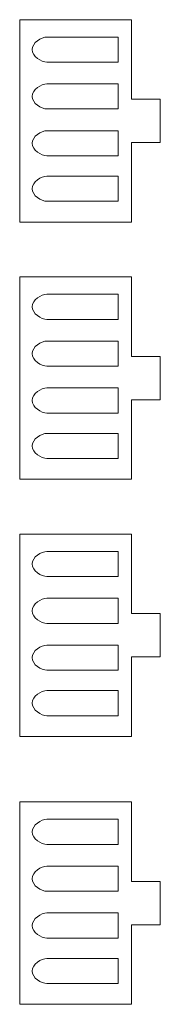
# Model space of a CAD drawing. Header units: millimetres. Extents: x -887 to 979, y -283 to 348.
# Tile 6 of 28: x -569 to -550, y 172 to 308. Entities that reach past the tile are written whole.
import ezdxf

# ---------------------------------------------------------------- set-up
doc = ezdxf.new("R2010")
doc.units = ezdxf.units.MM
doc.header["$MEASUREMENT"] = 0
doc.layers.add('layer 1', color=7, linetype='Continuous')

msp = doc.modelspace()

# ---------------------------------------------------------------- linework, layer by layer
at = {"layer": 'layer 1', "color": 250, "lineweight": 9}
for points, knots in [([(-553.7088, 280.176), (-553.7088, 280.176), (-553.7088, 291.176), (-553.7088, 291.176), (-553.7088, 291.176), (-553.7088, 291.176), (-549.7088, 291.176), (-549.7088, 291.176), (-549.7088, 291.176), (-549.7088, 291.176), (-549.7088, 297.176), (-549.7088, 297.176), (-549.7088, 297.176), (-549.7088, 297.176), (-553.7088, 297.176), (-553.7088, 297.176), (-553.7088, 297.176), (-553.7088, 297.176), (-553.7088, 308.176), (-553.7088, 308.176), (-553.7088, 308.176), (-553.7088, 308.176), (-569.1718, 308.176), (-569.1718, 308.176), (-569.1718, 308.176), (-569.1718, 308.176), (-569.1718, 280.176), (-569.1718, 280.176), (-569.1718, 280.176), (-569.1718, 280.176), (-553.7088, 280.176), (-553.7088, 280.176)], [0, 0, 0, 0, 0.11111111, 0.11111111, 0.11111111, 0.11111111, 0.22222222, 0.22222222, 0.22222222, 0.22222222, 0.33333333, 0.33333333, 0.33333333, 0.33333333, 0.44444444, 0.44444444, 0.44444444, 0.44444444, 0.55555556, 0.55555556, 0.55555556, 0.55555556, 0.66666667, 0.66666667, 0.66666667, 0.66666667, 0.77777778, 0.77777778, 0.77777778, 0.77777778, 1, 1, 1, 1]), ([(-567.4455, 304.0382), (-567.4455, 304.9936), (-566.191, 305.7751), (-565.3964, 305.7751), (-565.3964, 305.7751), (-565.3964, 305.7751), (-560.2633, 305.7751), (-560.2633, 305.7751), (-560.2633, 305.7751), (-560.2633, 305.7751), (-556.9843, 305.7751), (-556.9843, 305.7751), (-556.9843, 305.7751), (-556.9843, 305.7751), (-555.5581, 305.7751), (-555.5581, 305.7751), (-555.5581, 305.7751), (-555.5581, 305.7751), (-555.5581, 304.316), (-555.5581, 304.316), (-555.5581, 304.316), (-555.5458, 304.2256), (-555.5393, 304.1326), (-555.5393, 304.0382), (-555.5393, 304.0382), (-555.5393, 304.0382), (-555.5393, 304.038), (-555.5393, 304.038), (-555.5393, 304.038), (-555.5393, 303.9436), (-555.5458, 303.8507), (-555.5581, 303.7601), (-555.5581, 303.7601), (-555.5581, 303.7601), (-555.5581, 302.301), (-555.5581, 302.301), (-555.5581, 302.301), (-555.5581, 302.301), (-556.9843, 302.301), (-556.9843, 302.301), (-556.9843, 302.301), (-556.9843, 302.301), (-560.2633, 302.301), (-560.2633, 302.301), (-560.2633, 302.301), (-560.2633, 302.301), (-565.3964, 302.301), (-565.3964, 302.301), (-565.3964, 302.301), (-566.1914, 302.301), (-567.4455, 303.0826), (-567.4455, 304.0382)], [0, 0, 0, 0, 0.07142857, 0.07142857, 0.07142857, 0.07142857, 0.14285714, 0.14285714, 0.14285714, 0.14285714, 0.21428571, 0.21428571, 0.21428571, 0.21428571, 0.28571429, 0.28571429, 0.28571429, 0.28571429, 0.35714286, 0.35714286, 0.35714286, 0.35714286, 0.42857143, 0.42857143, 0.42857143, 0.42857143, 0.5, 0.5, 0.5, 0.5, 0.57142857, 0.57142857, 0.57142857, 0.57142857, 0.64285714, 0.64285714, 0.64285714, 0.64285714, 0.71428571, 0.71428571, 0.71428571, 0.71428571, 0.78571429, 0.78571429, 0.78571429, 0.78571429, 0.85714286, 0.85714286, 0.85714286, 0.85714286, 1, 1, 1, 1]), ([(-567.4455, 297.5567), (-567.4455, 298.5121), (-566.191, 299.2936), (-565.3964, 299.2936), (-565.3964, 299.2936), (-565.3964, 299.2936), (-560.2633, 299.2936), (-560.2633, 299.2936), (-560.2633, 299.2936), (-560.2633, 299.2936), (-556.9843, 299.2936), (-556.9843, 299.2936), (-556.9843, 299.2936), (-556.9843, 299.2936), (-555.5581, 299.2936), (-555.5581, 299.2936), (-555.5581, 299.2936), (-555.5581, 299.2936), (-555.5581, 297.8346), (-555.5581, 297.8346), (-555.5581, 297.8346), (-555.5458, 297.7439), (-555.5393, 297.6511), (-555.5393, 297.5567), (-555.5393, 297.5567), (-555.5393, 297.5567), (-555.5393, 297.5565), (-555.5393, 297.5565), (-555.5393, 297.5565), (-555.5393, 297.4621), (-555.5458, 297.3692), (-555.5581, 297.2786), (-555.5581, 297.2786), (-555.5581, 297.2786), (-555.5581, 295.8195), (-555.5581, 295.8195), (-555.5581, 295.8195), (-555.5581, 295.8195), (-556.9843, 295.8195), (-556.9843, 295.8195), (-556.9843, 295.8195), (-556.9843, 295.8195), (-560.2633, 295.8195), (-560.2633, 295.8195), (-560.2633, 295.8195), (-560.2633, 295.8195), (-565.3964, 295.8195), (-565.3964, 295.8195), (-565.3964, 295.8195), (-566.1914, 295.8195), (-567.4455, 296.6011), (-567.4455, 297.5567)], [0, 0, 0, 0, 0.07142857, 0.07142857, 0.07142857, 0.07142857, 0.14285714, 0.14285714, 0.14285714, 0.14285714, 0.21428571, 0.21428571, 0.21428571, 0.21428571, 0.28571429, 0.28571429, 0.28571429, 0.28571429, 0.35714286, 0.35714286, 0.35714286, 0.35714286, 0.42857143, 0.42857143, 0.42857143, 0.42857143, 0.5, 0.5, 0.5, 0.5, 0.57142857, 0.57142857, 0.57142857, 0.57142857, 0.64285714, 0.64285714, 0.64285714, 0.64285714, 0.71428571, 0.71428571, 0.71428571, 0.71428571, 0.78571429, 0.78571429, 0.78571429, 0.78571429, 0.85714286, 0.85714286, 0.85714286, 0.85714286, 1, 1, 1, 1]), ([(-567.4455, 291.0752), (-567.4455, 292.0306), (-566.191, 292.8122), (-565.3964, 292.8122), (-565.3964, 292.8122), (-565.3964, 292.8122), (-560.2633, 292.8122), (-560.2633, 292.8122), (-560.2633, 292.8122), (-560.2633, 292.8122), (-556.9843, 292.8122), (-556.9843, 292.8122), (-556.9843, 292.8122), (-556.9843, 292.8122), (-555.5581, 292.8122), (-555.5581, 292.8122), (-555.5581, 292.8122), (-555.5581, 292.8122), (-555.5581, 291.3531), (-555.5581, 291.3531), (-555.5581, 291.3531), (-555.5458, 291.2626), (-555.5393, 291.1696), (-555.5393, 291.0752), (-555.5393, 291.0752), (-555.5393, 291.0752), (-555.5393, 291.075), (-555.5393, 291.075), (-555.5393, 291.075), (-555.5393, 290.9804), (-555.5458, 290.8876), (-555.5581, 290.7972), (-555.5581, 290.7972), (-555.5581, 290.7972), (-555.5581, 289.3381), (-555.5581, 289.3381), (-555.5581, 289.3381), (-555.5581, 289.3381), (-556.9843, 289.3381), (-556.9843, 289.3381), (-556.9843, 289.3381), (-556.9843, 289.3381), (-560.2633, 289.3381), (-560.2633, 289.3381), (-560.2633, 289.3381), (-560.2633, 289.3381), (-565.3964, 289.3381), (-565.3964, 289.3381), (-565.3964, 289.3381), (-566.1914, 289.3381), (-567.4455, 290.1196), (-567.4455, 291.0752)], [0, 0, 0, 0, 0.07142857, 0.07142857, 0.07142857, 0.07142857, 0.14285714, 0.14285714, 0.14285714, 0.14285714, 0.21428571, 0.21428571, 0.21428571, 0.21428571, 0.28571429, 0.28571429, 0.28571429, 0.28571429, 0.35714286, 0.35714286, 0.35714286, 0.35714286, 0.42857143, 0.42857143, 0.42857143, 0.42857143, 0.5, 0.5, 0.5, 0.5, 0.57142857, 0.57142857, 0.57142857, 0.57142857, 0.64285714, 0.64285714, 0.64285714, 0.64285714, 0.71428571, 0.71428571, 0.71428571, 0.71428571, 0.78571429, 0.78571429, 0.78571429, 0.78571429, 0.85714286, 0.85714286, 0.85714286, 0.85714286, 1, 1, 1, 1]), ([(-567.4455, 284.7845), (-567.4455, 285.7399), (-566.191, 286.5215), (-565.3964, 286.5215), (-565.3964, 286.5215), (-565.3964, 286.5215), (-560.2633, 286.5215), (-560.2633, 286.5215), (-560.2633, 286.5215), (-560.2633, 286.5215), (-556.9843, 286.5215), (-556.9843, 286.5215), (-556.9843, 286.5215), (-556.9843, 286.5215), (-555.5581, 286.5215), (-555.5581, 286.5215), (-555.5581, 286.5215), (-555.5581, 286.5215), (-555.5581, 285.0625), (-555.5581, 285.0625), (-555.5581, 285.0625), (-555.5458, 284.9718), (-555.5393, 284.879), (-555.5393, 284.7845), (-555.5393, 284.7845), (-555.5393, 284.7845), (-555.5393, 284.7843), (-555.5393, 284.7843), (-555.5393, 284.7843), (-555.5393, 284.6899), (-555.5458, 284.5971), (-555.5581, 284.5066), (-555.5581, 284.5066), (-555.5581, 284.5066), (-555.5581, 283.0474), (-555.5581, 283.0474), (-555.5581, 283.0474), (-555.5581, 283.0474), (-556.9843, 283.0474), (-556.9843, 283.0474), (-556.9843, 283.0474), (-556.9843, 283.0474), (-560.2633, 283.0474), (-560.2633, 283.0474), (-560.2633, 283.0474), (-560.2633, 283.0474), (-565.3964, 283.0474), (-565.3964, 283.0474), (-565.3964, 283.0474), (-566.1914, 283.0474), (-567.4455, 283.8289), (-567.4455, 284.7845)], [0, 0, 0, 0, 0.07142857, 0.07142857, 0.07142857, 0.07142857, 0.14285714, 0.14285714, 0.14285714, 0.14285714, 0.21428571, 0.21428571, 0.21428571, 0.21428571, 0.28571429, 0.28571429, 0.28571429, 0.28571429, 0.35714286, 0.35714286, 0.35714286, 0.35714286, 0.42857143, 0.42857143, 0.42857143, 0.42857143, 0.5, 0.5, 0.5, 0.5, 0.57142857, 0.57142857, 0.57142857, 0.57142857, 0.64285714, 0.64285714, 0.64285714, 0.64285714, 0.71428571, 0.71428571, 0.71428571, 0.71428571, 0.78571429, 0.78571429, 0.78571429, 0.78571429, 0.85714286, 0.85714286, 0.85714286, 0.85714286, 1, 1, 1, 1]), ([(-553.7088, 244.5823), (-553.7088, 244.5823), (-553.7088, 255.5823), (-553.7088, 255.5823), (-553.7088, 255.5823), (-553.7088, 255.5823), (-549.7088, 255.5823), (-549.7088, 255.5823), (-549.7088, 255.5823), (-549.7088, 255.5823), (-549.7088, 261.5823), (-549.7088, 261.5823), (-549.7088, 261.5823), (-549.7088, 261.5823), (-553.7088, 261.5823), (-553.7088, 261.5823), (-553.7088, 261.5823), (-553.7088, 261.5823), (-553.7088, 272.5823), (-553.7088, 272.5823), (-553.7088, 272.5823), (-553.7088, 272.5823), (-569.1718, 272.5823), (-569.1718, 272.5823), (-569.1718, 272.5823), (-569.1718, 272.5823), (-569.1718, 244.5823), (-569.1718, 244.5823), (-569.1718, 244.5823), (-569.1718, 244.5823), (-553.7088, 244.5823), (-553.7088, 244.5823)], [0, 0, 0, 0, 0.11111111, 0.11111111, 0.11111111, 0.11111111, 0.22222222, 0.22222222, 0.22222222, 0.22222222, 0.33333333, 0.33333333, 0.33333333, 0.33333333, 0.44444444, 0.44444444, 0.44444444, 0.44444444, 0.55555556, 0.55555556, 0.55555556, 0.55555556, 0.66666667, 0.66666667, 0.66666667, 0.66666667, 0.77777778, 0.77777778, 0.77777778, 0.77777778, 1, 1, 1, 1]), ([(-567.4455, 268.4445), (-567.4455, 269.3999), (-566.191, 270.1814), (-565.3964, 270.1814), (-565.3964, 270.1814), (-565.3964, 270.1814), (-560.2633, 270.1814), (-560.2633, 270.1814), (-560.2633, 270.1814), (-560.2633, 270.1814), (-556.9843, 270.1814), (-556.9843, 270.1814), (-556.9843, 270.1814), (-556.9843, 270.1814), (-555.5581, 270.1814), (-555.5581, 270.1814), (-555.5581, 270.1814), (-555.5581, 270.1814), (-555.5581, 268.7223), (-555.5581, 268.7223), (-555.5581, 268.7223), (-555.5458, 268.6319), (-555.5393, 268.5389), (-555.5393, 268.4445), (-555.5393, 268.4445), (-555.5393, 268.4445), (-555.5393, 268.4443), (-555.5393, 268.4443), (-555.5393, 268.4443), (-555.5393, 268.3499), (-555.5458, 268.257), (-555.5581, 268.1664), (-555.5581, 268.1664), (-555.5581, 268.1664), (-555.5581, 266.7073), (-555.5581, 266.7073), (-555.5581, 266.7073), (-555.5581, 266.7073), (-556.9843, 266.7073), (-556.9843, 266.7073), (-556.9843, 266.7073), (-556.9843, 266.7073), (-560.2633, 266.7073), (-560.2633, 266.7073), (-560.2633, 266.7073), (-560.2633, 266.7073), (-565.3964, 266.7073), (-565.3964, 266.7073), (-565.3964, 266.7073), (-566.1914, 266.7073), (-567.4455, 267.4889), (-567.4455, 268.4445)], [0, 0, 0, 0, 0.07142857, 0.07142857, 0.07142857, 0.07142857, 0.14285714, 0.14285714, 0.14285714, 0.14285714, 0.21428571, 0.21428571, 0.21428571, 0.21428571, 0.28571429, 0.28571429, 0.28571429, 0.28571429, 0.35714286, 0.35714286, 0.35714286, 0.35714286, 0.42857143, 0.42857143, 0.42857143, 0.42857143, 0.5, 0.5, 0.5, 0.5, 0.57142857, 0.57142857, 0.57142857, 0.57142857, 0.64285714, 0.64285714, 0.64285714, 0.64285714, 0.71428571, 0.71428571, 0.71428571, 0.71428571, 0.78571429, 0.78571429, 0.78571429, 0.78571429, 0.85714286, 0.85714286, 0.85714286, 0.85714286, 1, 1, 1, 1]), ([(-567.4455, 261.963), (-567.4455, 262.9184), (-566.191, 263.6999), (-565.3964, 263.6999), (-565.3964, 263.6999), (-565.3964, 263.6999), (-560.2633, 263.6999), (-560.2633, 263.6999), (-560.2633, 263.6999), (-560.2633, 263.6999), (-556.9843, 263.6999), (-556.9843, 263.6999), (-556.9843, 263.6999), (-556.9843, 263.6999), (-555.5581, 263.6999), (-555.5581, 263.6999), (-555.5581, 263.6999), (-555.5581, 263.6999), (-555.5581, 262.2409), (-555.5581, 262.2409), (-555.5581, 262.2409), (-555.5458, 262.1502), (-555.5393, 262.0574), (-555.5393, 261.963), (-555.5393, 261.963), (-555.5393, 261.963), (-555.5393, 261.9628), (-555.5393, 261.9628), (-555.5393, 261.9628), (-555.5393, 261.8684), (-555.5458, 261.7755), (-555.5581, 261.6849), (-555.5581, 261.6849), (-555.5581, 261.6849), (-555.5581, 260.2258), (-555.5581, 260.2258), (-555.5581, 260.2258), (-555.5581, 260.2258), (-556.9843, 260.2258), (-556.9843, 260.2258), (-556.9843, 260.2258), (-556.9843, 260.2258), (-560.2633, 260.2258), (-560.2633, 260.2258), (-560.2633, 260.2258), (-560.2633, 260.2258), (-565.3964, 260.2258), (-565.3964, 260.2258), (-565.3964, 260.2258), (-566.1914, 260.2258), (-567.4455, 261.0074), (-567.4455, 261.963)], [0, 0, 0, 0, 0.07142857, 0.07142857, 0.07142857, 0.07142857, 0.14285714, 0.14285714, 0.14285714, 0.14285714, 0.21428571, 0.21428571, 0.21428571, 0.21428571, 0.28571429, 0.28571429, 0.28571429, 0.28571429, 0.35714286, 0.35714286, 0.35714286, 0.35714286, 0.42857143, 0.42857143, 0.42857143, 0.42857143, 0.5, 0.5, 0.5, 0.5, 0.57142857, 0.57142857, 0.57142857, 0.57142857, 0.64285714, 0.64285714, 0.64285714, 0.64285714, 0.71428571, 0.71428571, 0.71428571, 0.71428571, 0.78571429, 0.78571429, 0.78571429, 0.78571429, 0.85714286, 0.85714286, 0.85714286, 0.85714286, 1, 1, 1, 1]), ([(-567.4455, 255.4815), (-567.4455, 256.4369), (-566.191, 257.2185), (-565.3964, 257.2185), (-565.3964, 257.2185), (-565.3964, 257.2185), (-560.2633, 257.2185), (-560.2633, 257.2185), (-560.2633, 257.2185), (-560.2633, 257.2185), (-556.9843, 257.2185), (-556.9843, 257.2185), (-556.9843, 257.2185), (-556.9843, 257.2185), (-555.5581, 257.2185), (-555.5581, 257.2185), (-555.5581, 257.2185), (-555.5581, 257.2185), (-555.5581, 255.7594), (-555.5581, 255.7594), (-555.5581, 255.7594), (-555.5458, 255.6689), (-555.5393, 255.5759), (-555.5393, 255.4815), (-555.5393, 255.4815), (-555.5393, 255.4815), (-555.5393, 255.4813), (-555.5393, 255.4813), (-555.5393, 255.4813), (-555.5393, 255.3867), (-555.5458, 255.2939), (-555.5581, 255.2035), (-555.5581, 255.2035), (-555.5581, 255.2035), (-555.5581, 253.7444), (-555.5581, 253.7444), (-555.5581, 253.7444), (-555.5581, 253.7444), (-556.9843, 253.7444), (-556.9843, 253.7444), (-556.9843, 253.7444), (-556.9843, 253.7444), (-560.2633, 253.7444), (-560.2633, 253.7444), (-560.2633, 253.7444), (-560.2633, 253.7444), (-565.3964, 253.7444), (-565.3964, 253.7444), (-565.3964, 253.7444), (-566.1914, 253.7444), (-567.4455, 254.5259), (-567.4455, 255.4815)], [0, 0, 0, 0, 0.07142857, 0.07142857, 0.07142857, 0.07142857, 0.14285714, 0.14285714, 0.14285714, 0.14285714, 0.21428571, 0.21428571, 0.21428571, 0.21428571, 0.28571429, 0.28571429, 0.28571429, 0.28571429, 0.35714286, 0.35714286, 0.35714286, 0.35714286, 0.42857143, 0.42857143, 0.42857143, 0.42857143, 0.5, 0.5, 0.5, 0.5, 0.57142857, 0.57142857, 0.57142857, 0.57142857, 0.64285714, 0.64285714, 0.64285714, 0.64285714, 0.71428571, 0.71428571, 0.71428571, 0.71428571, 0.78571429, 0.78571429, 0.78571429, 0.78571429, 0.85714286, 0.85714286, 0.85714286, 0.85714286, 1, 1, 1, 1]), ([(-567.4455, 249.1908), (-567.4455, 250.1462), (-566.191, 250.9278), (-565.3964, 250.9278), (-565.3964, 250.9278), (-565.3964, 250.9278), (-560.2633, 250.9278), (-560.2633, 250.9278), (-560.2633, 250.9278), (-560.2633, 250.9278), (-556.9843, 250.9278), (-556.9843, 250.9278), (-556.9843, 250.9278), (-556.9843, 250.9278), (-555.5581, 250.9278), (-555.5581, 250.9278), (-555.5581, 250.9278), (-555.5581, 250.9278), (-555.5581, 249.4688), (-555.5581, 249.4688), (-555.5581, 249.4688), (-555.5458, 249.3781), (-555.5393, 249.2853), (-555.5393, 249.1908), (-555.5393, 249.1908), (-555.5393, 249.1908), (-555.5393, 249.1906), (-555.5393, 249.1906), (-555.5393, 249.1906), (-555.5393, 249.0962), (-555.5458, 249.0034), (-555.5581, 248.9129), (-555.5581, 248.9129), (-555.5581, 248.9129), (-555.5581, 247.4537), (-555.5581, 247.4537), (-555.5581, 247.4537), (-555.5581, 247.4537), (-556.9843, 247.4537), (-556.9843, 247.4537), (-556.9843, 247.4537), (-556.9843, 247.4537), (-560.2633, 247.4537), (-560.2633, 247.4537), (-560.2633, 247.4537), (-560.2633, 247.4537), (-565.3964, 247.4537), (-565.3964, 247.4537), (-565.3964, 247.4537), (-566.1914, 247.4537), (-567.4455, 248.2352), (-567.4455, 249.1908)], [0, 0, 0, 0, 0.07142857, 0.07142857, 0.07142857, 0.07142857, 0.14285714, 0.14285714, 0.14285714, 0.14285714, 0.21428571, 0.21428571, 0.21428571, 0.21428571, 0.28571429, 0.28571429, 0.28571429, 0.28571429, 0.35714286, 0.35714286, 0.35714286, 0.35714286, 0.42857143, 0.42857143, 0.42857143, 0.42857143, 0.5, 0.5, 0.5, 0.5, 0.57142857, 0.57142857, 0.57142857, 0.57142857, 0.64285714, 0.64285714, 0.64285714, 0.64285714, 0.71428571, 0.71428571, 0.71428571, 0.71428571, 0.78571429, 0.78571429, 0.78571429, 0.78571429, 0.85714286, 0.85714286, 0.85714286, 0.85714286, 1, 1, 1, 1]), ([(-553.7088, 208.9886), (-553.7088, 208.9886), (-553.7088, 219.9886), (-553.7088, 219.9886), (-553.7088, 219.9886), (-553.7088, 219.9886), (-549.7088, 219.9886), (-549.7088, 219.9886), (-549.7088, 219.9886), (-549.7088, 219.9886), (-549.7088, 225.9886), (-549.7088, 225.9886), (-549.7088, 225.9886), (-549.7088, 225.9886), (-553.7088, 225.9886), (-553.7088, 225.9886), (-553.7088, 225.9886), (-553.7088, 225.9886), (-553.7088, 236.9886), (-553.7088, 236.9886), (-553.7088, 236.9886), (-553.7088, 236.9886), (-569.1718, 236.9886), (-569.1718, 236.9886), (-569.1718, 236.9886), (-569.1718, 236.9886), (-569.1718, 208.9886), (-569.1718, 208.9886), (-569.1718, 208.9886), (-569.1718, 208.9886), (-553.7088, 208.9886), (-553.7088, 208.9886)], [0, 0, 0, 0, 0.11111111, 0.11111111, 0.11111111, 0.11111111, 0.22222222, 0.22222222, 0.22222222, 0.22222222, 0.33333333, 0.33333333, 0.33333333, 0.33333333, 0.44444444, 0.44444444, 0.44444444, 0.44444444, 0.55555556, 0.55555556, 0.55555556, 0.55555556, 0.66666667, 0.66666667, 0.66666667, 0.66666667, 0.77777778, 0.77777778, 0.77777778, 0.77777778, 1, 1, 1, 1]), ([(-567.4455, 232.8508), (-567.4455, 233.8062), (-566.191, 234.5877), (-565.3964, 234.5877), (-565.3964, 234.5877), (-565.3964, 234.5877), (-560.2633, 234.5877), (-560.2633, 234.5877), (-560.2633, 234.5877), (-560.2633, 234.5877), (-556.9843, 234.5877), (-556.9843, 234.5877), (-556.9843, 234.5877), (-556.9843, 234.5877), (-555.5581, 234.5877), (-555.5581, 234.5877), (-555.5581, 234.5877), (-555.5581, 234.5877), (-555.5581, 233.1286), (-555.5581, 233.1286), (-555.5581, 233.1286), (-555.5458, 233.0382), (-555.5393, 232.9452), (-555.5393, 232.8508), (-555.5393, 232.8508), (-555.5393, 232.8508), (-555.5393, 232.8506), (-555.5393, 232.8506), (-555.5393, 232.8506), (-555.5393, 232.7562), (-555.5458, 232.6633), (-555.5581, 232.5727), (-555.5581, 232.5727), (-555.5581, 232.5727), (-555.5581, 231.1136), (-555.5581, 231.1136), (-555.5581, 231.1136), (-555.5581, 231.1136), (-556.9843, 231.1136), (-556.9843, 231.1136), (-556.9843, 231.1136), (-556.9843, 231.1136), (-560.2633, 231.1136), (-560.2633, 231.1136), (-560.2633, 231.1136), (-560.2633, 231.1136), (-565.3964, 231.1136), (-565.3964, 231.1136), (-565.3964, 231.1136), (-566.1914, 231.1136), (-567.4455, 231.8952), (-567.4455, 232.8508)], [0, 0, 0, 0, 0.07142857, 0.07142857, 0.07142857, 0.07142857, 0.14285714, 0.14285714, 0.14285714, 0.14285714, 0.21428571, 0.21428571, 0.21428571, 0.21428571, 0.28571429, 0.28571429, 0.28571429, 0.28571429, 0.35714286, 0.35714286, 0.35714286, 0.35714286, 0.42857143, 0.42857143, 0.42857143, 0.42857143, 0.5, 0.5, 0.5, 0.5, 0.57142857, 0.57142857, 0.57142857, 0.57142857, 0.64285714, 0.64285714, 0.64285714, 0.64285714, 0.71428571, 0.71428571, 0.71428571, 0.71428571, 0.78571429, 0.78571429, 0.78571429, 0.78571429, 0.85714286, 0.85714286, 0.85714286, 0.85714286, 1, 1, 1, 1]), ([(-567.4455, 226.3693), (-567.4455, 227.3247), (-566.191, 228.1062), (-565.3964, 228.1062), (-565.3964, 228.1062), (-565.3964, 228.1062), (-560.2633, 228.1062), (-560.2633, 228.1062), (-560.2633, 228.1062), (-560.2633, 228.1062), (-556.9843, 228.1062), (-556.9843, 228.1062), (-556.9843, 228.1062), (-556.9843, 228.1062), (-555.5581, 228.1062), (-555.5581, 228.1062), (-555.5581, 228.1062), (-555.5581, 228.1062), (-555.5581, 226.6472), (-555.5581, 226.6472), (-555.5581, 226.6472), (-555.5458, 226.5565), (-555.5393, 226.4637), (-555.5393, 226.3693), (-555.5393, 226.3693), (-555.5393, 226.3693), (-555.5393, 226.3691), (-555.5393, 226.3691), (-555.5393, 226.3691), (-555.5393, 226.2747), (-555.5458, 226.1818), (-555.5581, 226.0912), (-555.5581, 226.0912), (-555.5581, 226.0912), (-555.5581, 224.6321), (-555.5581, 224.6321), (-555.5581, 224.6321), (-555.5581, 224.6321), (-556.9843, 224.6321), (-556.9843, 224.6321), (-556.9843, 224.6321), (-556.9843, 224.6321), (-560.2633, 224.6321), (-560.2633, 224.6321), (-560.2633, 224.6321), (-560.2633, 224.6321), (-565.3964, 224.6321), (-565.3964, 224.6321), (-565.3964, 224.6321), (-566.1914, 224.6321), (-567.4455, 225.4137), (-567.4455, 226.3693)], [0, 0, 0, 0, 0.07142857, 0.07142857, 0.07142857, 0.07142857, 0.14285714, 0.14285714, 0.14285714, 0.14285714, 0.21428571, 0.21428571, 0.21428571, 0.21428571, 0.28571429, 0.28571429, 0.28571429, 0.28571429, 0.35714286, 0.35714286, 0.35714286, 0.35714286, 0.42857143, 0.42857143, 0.42857143, 0.42857143, 0.5, 0.5, 0.5, 0.5, 0.57142857, 0.57142857, 0.57142857, 0.57142857, 0.64285714, 0.64285714, 0.64285714, 0.64285714, 0.71428571, 0.71428571, 0.71428571, 0.71428571, 0.78571429, 0.78571429, 0.78571429, 0.78571429, 0.85714286, 0.85714286, 0.85714286, 0.85714286, 1, 1, 1, 1]), ([(-567.4455, 219.8878), (-567.4455, 220.8432), (-566.191, 221.6248), (-565.3964, 221.6248), (-565.3964, 221.6248), (-565.3964, 221.6248), (-560.2633, 221.6248), (-560.2633, 221.6248), (-560.2633, 221.6248), (-560.2633, 221.6248), (-556.9843, 221.6248), (-556.9843, 221.6248), (-556.9843, 221.6248), (-556.9843, 221.6248), (-555.5581, 221.6248), (-555.5581, 221.6248), (-555.5581, 221.6248), (-555.5581, 221.6248), (-555.5581, 220.1657), (-555.5581, 220.1657), (-555.5581, 220.1657), (-555.5458, 220.0752), (-555.5393, 219.9822), (-555.5393, 219.8878), (-555.5393, 219.8878), (-555.5393, 219.8878), (-555.5393, 219.8876), (-555.5393, 219.8876), (-555.5393, 219.8876), (-555.5393, 219.793), (-555.5458, 219.7002), (-555.5581, 219.6098), (-555.5581, 219.6098), (-555.5581, 219.6098), (-555.5581, 218.1507), (-555.5581, 218.1507), (-555.5581, 218.1507), (-555.5581, 218.1507), (-556.9843, 218.1507), (-556.9843, 218.1507), (-556.9843, 218.1507), (-556.9843, 218.1507), (-560.2633, 218.1507), (-560.2633, 218.1507), (-560.2633, 218.1507), (-560.2633, 218.1507), (-565.3964, 218.1507), (-565.3964, 218.1507), (-565.3964, 218.1507), (-566.1914, 218.1507), (-567.4455, 218.9322), (-567.4455, 219.8878)], [0, 0, 0, 0, 0.07142857, 0.07142857, 0.07142857, 0.07142857, 0.14285714, 0.14285714, 0.14285714, 0.14285714, 0.21428571, 0.21428571, 0.21428571, 0.21428571, 0.28571429, 0.28571429, 0.28571429, 0.28571429, 0.35714286, 0.35714286, 0.35714286, 0.35714286, 0.42857143, 0.42857143, 0.42857143, 0.42857143, 0.5, 0.5, 0.5, 0.5, 0.57142857, 0.57142857, 0.57142857, 0.57142857, 0.64285714, 0.64285714, 0.64285714, 0.64285714, 0.71428571, 0.71428571, 0.71428571, 0.71428571, 0.78571429, 0.78571429, 0.78571429, 0.78571429, 0.85714286, 0.85714286, 0.85714286, 0.85714286, 1, 1, 1, 1]), ([(-567.4455, 213.5971), (-567.4455, 214.5525), (-566.191, 215.3341), (-565.3964, 215.3341), (-565.3964, 215.3341), (-565.3964, 215.3341), (-560.2633, 215.3341), (-560.2633, 215.3341), (-560.2633, 215.3341), (-560.2633, 215.3341), (-556.9843, 215.3341), (-556.9843, 215.3341), (-556.9843, 215.3341), (-556.9843, 215.3341), (-555.5581, 215.3341), (-555.5581, 215.3341), (-555.5581, 215.3341), (-555.5581, 215.3341), (-555.5581, 213.8751), (-555.5581, 213.8751), (-555.5581, 213.8751), (-555.5458, 213.7844), (-555.5393, 213.6916), (-555.5393, 213.5971), (-555.5393, 213.5971), (-555.5393, 213.5971), (-555.5393, 213.5969), (-555.5393, 213.5969), (-555.5393, 213.5969), (-555.5393, 213.5025), (-555.5458, 213.4097), (-555.5581, 213.3192), (-555.5581, 213.3192), (-555.5581, 213.3192), (-555.5581, 211.86), (-555.5581, 211.86), (-555.5581, 211.86), (-555.5581, 211.86), (-556.9843, 211.86), (-556.9843, 211.86), (-556.9843, 211.86), (-556.9843, 211.86), (-560.2633, 211.86), (-560.2633, 211.86), (-560.2633, 211.86), (-560.2633, 211.86), (-565.3964, 211.86), (-565.3964, 211.86), (-565.3964, 211.86), (-566.1914, 211.86), (-567.4455, 212.6415), (-567.4455, 213.5971)], [0, 0, 0, 0, 0.07142857, 0.07142857, 0.07142857, 0.07142857, 0.14285714, 0.14285714, 0.14285714, 0.14285714, 0.21428571, 0.21428571, 0.21428571, 0.21428571, 0.28571429, 0.28571429, 0.28571429, 0.28571429, 0.35714286, 0.35714286, 0.35714286, 0.35714286, 0.42857143, 0.42857143, 0.42857143, 0.42857143, 0.5, 0.5, 0.5, 0.5, 0.57142857, 0.57142857, 0.57142857, 0.57142857, 0.64285714, 0.64285714, 0.64285714, 0.64285714, 0.71428571, 0.71428571, 0.71428571, 0.71428571, 0.78571429, 0.78571429, 0.78571429, 0.78571429, 0.85714286, 0.85714286, 0.85714286, 0.85714286, 1, 1, 1, 1]), ([(-553.7088, 171.9156), (-553.7088, 171.9156), (-553.7088, 182.9156), (-553.7088, 182.9156), (-553.7088, 182.9156), (-553.7088, 182.9156), (-549.7088, 182.9156), (-549.7088, 182.9156), (-549.7088, 182.9156), (-549.7088, 182.9156), (-549.7088, 188.9156), (-549.7088, 188.9156), (-549.7088, 188.9156), (-549.7088, 188.9156), (-553.7088, 188.9156), (-553.7088, 188.9156), (-553.7088, 188.9156), (-553.7088, 188.9156), (-553.7088, 199.9156), (-553.7088, 199.9156), (-553.7088, 199.9156), (-553.7088, 199.9156), (-569.1718, 199.9156), (-569.1718, 199.9156), (-569.1718, 199.9156), (-569.1718, 199.9156), (-569.1718, 171.9156), (-569.1718, 171.9156), (-569.1718, 171.9156), (-569.1718, 171.9156), (-553.7088, 171.9156), (-553.7088, 171.9156)], [0, 0, 0, 0, 0.11111111, 0.11111111, 0.11111111, 0.11111111, 0.22222222, 0.22222222, 0.22222222, 0.22222222, 0.33333333, 0.33333333, 0.33333333, 0.33333333, 0.44444444, 0.44444444, 0.44444444, 0.44444444, 0.55555556, 0.55555556, 0.55555556, 0.55555556, 0.66666667, 0.66666667, 0.66666667, 0.66666667, 0.77777778, 0.77777778, 0.77777778, 0.77777778, 1, 1, 1, 1]), ([(-567.4455, 195.7778), (-567.4455, 196.7332), (-566.191, 197.5147), (-565.3964, 197.5147), (-565.3964, 197.5147), (-565.3964, 197.5147), (-560.2633, 197.5147), (-560.2633, 197.5147), (-560.2633, 197.5147), (-560.2633, 197.5147), (-556.9843, 197.5147), (-556.9843, 197.5147), (-556.9843, 197.5147), (-556.9843, 197.5147), (-555.5581, 197.5147), (-555.5581, 197.5147), (-555.5581, 197.5147), (-555.5581, 197.5147), (-555.5581, 196.0556), (-555.5581, 196.0556), (-555.5581, 196.0556), (-555.5458, 195.9652), (-555.5393, 195.8722), (-555.5393, 195.7778), (-555.5393, 195.7778), (-555.5393, 195.7778), (-555.5393, 195.7776), (-555.5393, 195.7776), (-555.5393, 195.7776), (-555.5393, 195.6832), (-555.5458, 195.5903), (-555.5581, 195.4997), (-555.5581, 195.4997), (-555.5581, 195.4997), (-555.5581, 194.0406), (-555.5581, 194.0406), (-555.5581, 194.0406), (-555.5581, 194.0406), (-556.9843, 194.0406), (-556.9843, 194.0406), (-556.9843, 194.0406), (-556.9843, 194.0406), (-560.2633, 194.0406), (-560.2633, 194.0406), (-560.2633, 194.0406), (-560.2633, 194.0406), (-565.3964, 194.0406), (-565.3964, 194.0406), (-565.3964, 194.0406), (-566.1914, 194.0406), (-567.4455, 194.8222), (-567.4455, 195.7778)], [0, 0, 0, 0, 0.07142857, 0.07142857, 0.07142857, 0.07142857, 0.14285714, 0.14285714, 0.14285714, 0.14285714, 0.21428571, 0.21428571, 0.21428571, 0.21428571, 0.28571429, 0.28571429, 0.28571429, 0.28571429, 0.35714286, 0.35714286, 0.35714286, 0.35714286, 0.42857143, 0.42857143, 0.42857143, 0.42857143, 0.5, 0.5, 0.5, 0.5, 0.57142857, 0.57142857, 0.57142857, 0.57142857, 0.64285714, 0.64285714, 0.64285714, 0.64285714, 0.71428571, 0.71428571, 0.71428571, 0.71428571, 0.78571429, 0.78571429, 0.78571429, 0.78571429, 0.85714286, 0.85714286, 0.85714286, 0.85714286, 1, 1, 1, 1]), ([(-567.4455, 189.2963), (-567.4455, 190.2517), (-566.191, 191.0332), (-565.3964, 191.0332), (-565.3964, 191.0332), (-565.3964, 191.0332), (-560.2633, 191.0332), (-560.2633, 191.0332), (-560.2633, 191.0332), (-560.2633, 191.0332), (-556.9843, 191.0332), (-556.9843, 191.0332), (-556.9843, 191.0332), (-556.9843, 191.0332), (-555.5581, 191.0332), (-555.5581, 191.0332), (-555.5581, 191.0332), (-555.5581, 191.0332), (-555.5581, 189.5742), (-555.5581, 189.5742), (-555.5581, 189.5742), (-555.5458, 189.4835), (-555.5393, 189.3907), (-555.5393, 189.2963), (-555.5393, 189.2963), (-555.5393, 189.2963), (-555.5393, 189.2961), (-555.5393, 189.2961), (-555.5393, 189.2961), (-555.5393, 189.2017), (-555.5458, 189.1088), (-555.5581, 189.0182), (-555.5581, 189.0182), (-555.5581, 189.0182), (-555.5581, 187.5591), (-555.5581, 187.5591), (-555.5581, 187.5591), (-555.5581, 187.5591), (-556.9843, 187.5591), (-556.9843, 187.5591), (-556.9843, 187.5591), (-556.9843, 187.5591), (-560.2633, 187.5591), (-560.2633, 187.5591), (-560.2633, 187.5591), (-560.2633, 187.5591), (-565.3964, 187.5591), (-565.3964, 187.5591), (-565.3964, 187.5591), (-566.1914, 187.5591), (-567.4455, 188.3407), (-567.4455, 189.2963)], [0, 0, 0, 0, 0.07142857, 0.07142857, 0.07142857, 0.07142857, 0.14285714, 0.14285714, 0.14285714, 0.14285714, 0.21428571, 0.21428571, 0.21428571, 0.21428571, 0.28571429, 0.28571429, 0.28571429, 0.28571429, 0.35714286, 0.35714286, 0.35714286, 0.35714286, 0.42857143, 0.42857143, 0.42857143, 0.42857143, 0.5, 0.5, 0.5, 0.5, 0.57142857, 0.57142857, 0.57142857, 0.57142857, 0.64285714, 0.64285714, 0.64285714, 0.64285714, 0.71428571, 0.71428571, 0.71428571, 0.71428571, 0.78571429, 0.78571429, 0.78571429, 0.78571429, 0.85714286, 0.85714286, 0.85714286, 0.85714286, 1, 1, 1, 1]), ([(-567.4455, 182.8148), (-567.4455, 183.7702), (-566.191, 184.5518), (-565.3964, 184.5518), (-565.3964, 184.5518), (-565.3964, 184.5518), (-560.2633, 184.5518), (-560.2633, 184.5518), (-560.2633, 184.5518), (-560.2633, 184.5518), (-556.9843, 184.5518), (-556.9843, 184.5518), (-556.9843, 184.5518), (-556.9843, 184.5518), (-555.5581, 184.5518), (-555.5581, 184.5518), (-555.5581, 184.5518), (-555.5581, 184.5518), (-555.5581, 183.0927), (-555.5581, 183.0927), (-555.5581, 183.0927), (-555.5458, 183.0022), (-555.5393, 182.9092), (-555.5393, 182.8148), (-555.5393, 182.8148), (-555.5393, 182.8148), (-555.5393, 182.8146), (-555.5393, 182.8146), (-555.5393, 182.8146), (-555.5393, 182.72), (-555.5458, 182.6272), (-555.5581, 182.5368), (-555.5581, 182.5368), (-555.5581, 182.5368), (-555.5581, 181.0777), (-555.5581, 181.0777), (-555.5581, 181.0777), (-555.5581, 181.0777), (-556.9843, 181.0777), (-556.9843, 181.0777), (-556.9843, 181.0777), (-556.9843, 181.0777), (-560.2633, 181.0777), (-560.2633, 181.0777), (-560.2633, 181.0777), (-560.2633, 181.0777), (-565.3964, 181.0777), (-565.3964, 181.0777), (-565.3964, 181.0777), (-566.1914, 181.0777), (-567.4455, 181.8592), (-567.4455, 182.8148)], [0, 0, 0, 0, 0.07142857, 0.07142857, 0.07142857, 0.07142857, 0.14285714, 0.14285714, 0.14285714, 0.14285714, 0.21428571, 0.21428571, 0.21428571, 0.21428571, 0.28571429, 0.28571429, 0.28571429, 0.28571429, 0.35714286, 0.35714286, 0.35714286, 0.35714286, 0.42857143, 0.42857143, 0.42857143, 0.42857143, 0.5, 0.5, 0.5, 0.5, 0.57142857, 0.57142857, 0.57142857, 0.57142857, 0.64285714, 0.64285714, 0.64285714, 0.64285714, 0.71428571, 0.71428571, 0.71428571, 0.71428571, 0.78571429, 0.78571429, 0.78571429, 0.78571429, 0.85714286, 0.85714286, 0.85714286, 0.85714286, 1, 1, 1, 1]), ([(-567.4455, 176.5241), (-567.4455, 177.4795), (-566.191, 178.2611), (-565.3964, 178.2611), (-565.3964, 178.2611), (-565.3964, 178.2611), (-560.2633, 178.2611), (-560.2633, 178.2611), (-560.2633, 178.2611), (-560.2633, 178.2611), (-556.9843, 178.2611), (-556.9843, 178.2611), (-556.9843, 178.2611), (-556.9843, 178.2611), (-555.5581, 178.2611), (-555.5581, 178.2611), (-555.5581, 178.2611), (-555.5581, 178.2611), (-555.5581, 176.8021), (-555.5581, 176.8021), (-555.5581, 176.8021), (-555.5458, 176.7114), (-555.5393, 176.6186), (-555.5393, 176.5241), (-555.5393, 176.5241), (-555.5393, 176.5241), (-555.5393, 176.5239), (-555.5393, 176.5239), (-555.5393, 176.5239), (-555.5393, 176.4295), (-555.5458, 176.3367), (-555.5581, 176.2462), (-555.5581, 176.2462), (-555.5581, 176.2462), (-555.5581, 174.787), (-555.5581, 174.787), (-555.5581, 174.787), (-555.5581, 174.787), (-556.9843, 174.787), (-556.9843, 174.787), (-556.9843, 174.787), (-556.9843, 174.787), (-560.2633, 174.787), (-560.2633, 174.787), (-560.2633, 174.787), (-560.2633, 174.787), (-565.3964, 174.787), (-565.3964, 174.787), (-565.3964, 174.787), (-566.1914, 174.787), (-567.4455, 175.5685), (-567.4455, 176.5241)], [0, 0, 0, 0, 0.07142857, 0.07142857, 0.07142857, 0.07142857, 0.14285714, 0.14285714, 0.14285714, 0.14285714, 0.21428571, 0.21428571, 0.21428571, 0.21428571, 0.28571429, 0.28571429, 0.28571429, 0.28571429, 0.35714286, 0.35714286, 0.35714286, 0.35714286, 0.42857143, 0.42857143, 0.42857143, 0.42857143, 0.5, 0.5, 0.5, 0.5, 0.57142857, 0.57142857, 0.57142857, 0.57142857, 0.64285714, 0.64285714, 0.64285714, 0.64285714, 0.71428571, 0.71428571, 0.71428571, 0.71428571, 0.78571429, 0.78571429, 0.78571429, 0.78571429, 0.85714286, 0.85714286, 0.85714286, 0.85714286, 1, 1, 1, 1])]:
    msp.add_open_spline(points, degree=3, knots=knots, dxfattribs=at)

doc.saveas('drawing.dxf')
